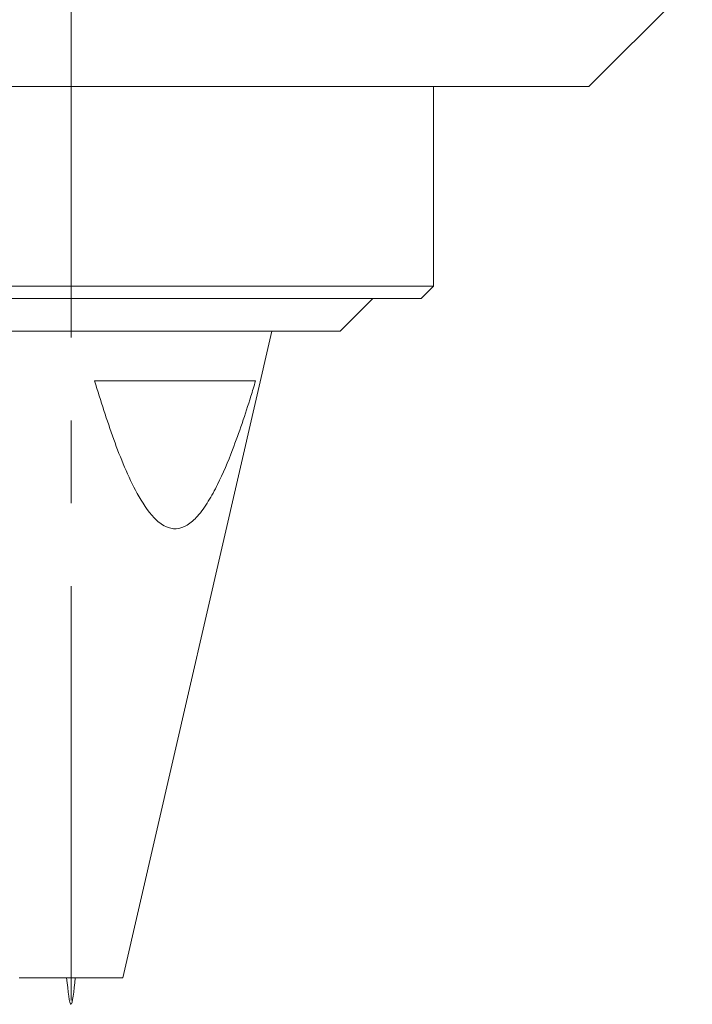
# Model space of a CAD drawing. Header units: inches. Extents: x 1.8 to 28.9, y 1.9 to 20.6.
# Tile 10 of 53: x 6.2 to 7, y 8.2 to 9.4. Entities that reach past the tile are written whole.
import ezdxf

# ---------------------------------------------------------------- set-up
doc = ezdxf.new("R2010")
doc.units = ezdxf.units.IN
doc.header["$MEASUREMENT"] = 0
doc.linetypes.add('CENTERX2', pattern=[0.8, 0.5, -0.1, 0.1, -0.1])

msp = doc.modelspace()

# ---------------------------------------------------------------- linework, layer by layer
at = {"color": 7, "linetype": 'CENTERX2', "lineweight": 0}
msp.add_line((6.2291, 8.2152), (6.2291, 14.0519), dxfattribs=at)
at = {"color": 7, "linetype": 'Continuous', "lineweight": 15}
for p, q in [((6.8541, 9.3179), (6.9791, 9.4429)), ((6.8541, 9.3179), (5.6041, 9.3179)), ((6.6666, 9.0772), (6.6666, 9.3179)), ((5.7916, 9.0772), (6.6666, 9.0772)), ((6.6516, 9.0622), (6.6666, 9.0772)), ((6.6516, 9.0622), (5.8066, 9.0622)), ((6.5541, 9.0228), (6.5934, 9.0622)), ((6.5541, 9.0228), (5.9041, 9.0228)), ((6.2915, 8.2428), (6.4716, 9.0228)), ((6.2576, 8.9628), (6.4518, 8.9628)), ((6.1666, 8.2428), (6.2915, 8.2428))]:
    msp.add_line(p, q, dxfattribs=at)
msp.add_open_spline([(6.4518, 8.9628), (6.45, 8.9566), (6.4414, 8.9285), (6.4272, 8.8861), (6.4095, 8.844), (6.3952, 8.8173), (6.3831, 8.8002), (6.37, 8.7882), (6.3563, 8.7833), (6.3421, 8.7865), (6.3251, 8.8004), (6.3089, 8.826), (6.2934, 8.8586), (6.276, 8.9038), (6.265, 8.9391), (6.2576, 8.9628)], degree=3, knots=[0, 0, 0, 0, 0.04347, 0.19814, 0.303275, 0.358274, 0.413056, 0.456647, 0.496144, 0.533542, 0.580037, 0.667997, 0.750188, 0.832502, 1, 1, 1, 1], dxfattribs=at)
msp.add_open_spline([(6.2238, 8.2428), (6.2255, 8.2268), (6.2291, 8.1948), (6.2326, 8.2268), (6.2343, 8.2428)], degree=3, dxfattribs=at)

doc.saveas('drawing.dxf')
